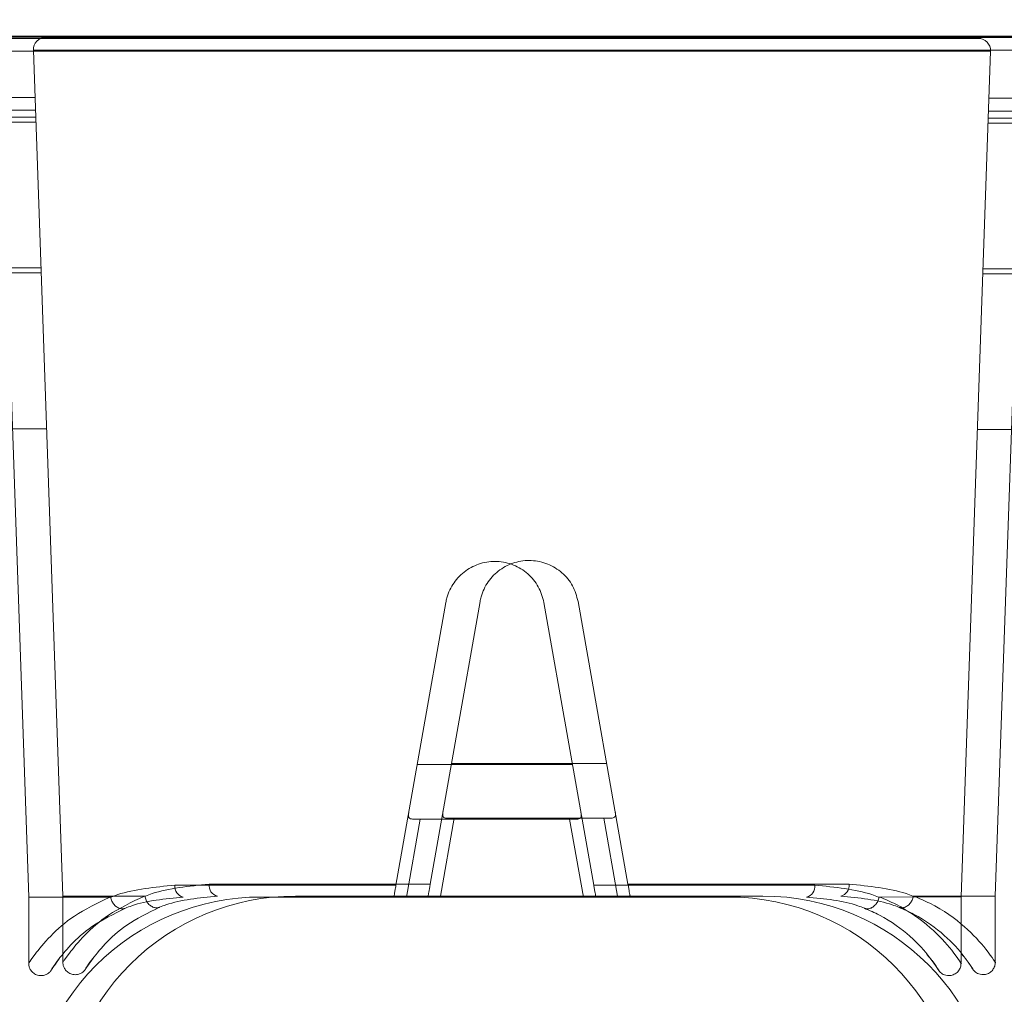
# Model space of a CAD drawing. Header units: feet. Extents: x 0 to 152726, y 0 to 59505.
# Tile 17 of 85: x 152346.045 to 152346.177, y 59280.938 to 59281.069. Entities that reach past the tile are written whole.
import ezdxf
from ezdxf import colors
from ezdxf.entities.mleader import LeaderData, LeaderLine
from ezdxf.math import Vec2, Vec3

# ---------------------------------------------------------------- set-up
doc = ezdxf.new("R2010")
doc.units = ezdxf.units.FT
doc.header["$LTSCALE"] = 0.1
doc.header["$MEASUREMENT"] = 0
for name, color, linetype, lineweight in [('BR_P_Slab_Object', 2, 'Continuous', 30), ('new FSB deck grid - PV_P_Curb', 1, 'Continuous', 13), ('PV_P_EOP_Br', 252, 'Continuous', 30), ('SC_Scratch7', 252, 'Continuous', 0)]:
    doc.layers.add(name, color=color, linetype=linetype, lineweight=lineweight)
doc.layers.add('L-ANNO-NOTE', color=30, linetype='Continuous')
doc.styles.add('Arial', font='arial.ttf')
pattern_1 = [(135.001858, (9.823306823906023, -14.04070474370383), (0.2651559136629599, 0.2651731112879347), []), (135.001858, (9.646530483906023, -14.04071047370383), (0.2651559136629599, 0.2651731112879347), [])]

# ---------------------------------------------------------------- blocks, each defined once
blk = doc.blocks.new('HIGH ST SCREENWALL_2 PANEL PLAN_8')
at = {"layer": 'SC_Scratch7', "lineweight": 0, "extrusion": (0, 0, -1)}
h = blk.add_hatch(dxfattribs=at)
h.set_pattern_fill('ANSI32', color=256, scale=0.01, style=0, pattern_type=2)
h.set_pattern_definition(pattern_1)
h.paths.add_polyline_path([(2.398455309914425, 0.08396245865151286), (2.398458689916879, -0.02020399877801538, -0.4142135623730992), (2.36720976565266, -0.0514549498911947), (2.304709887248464, -0.051456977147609, -0.414213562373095), (2.273458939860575, -0.02020805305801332), (2.273455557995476, 0.08395840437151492, -0.414213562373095), (2.304704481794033, 0.1152093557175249), (2.367204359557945, 0.1152113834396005, -0.414213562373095)])
h.paths.add_polyline_path([(2.289083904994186, -0.02020754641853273, 0.414213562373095), (2.304709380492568, -0.0358320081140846), (2.367209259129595, -0.03582998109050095, 0.414213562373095), (2.382833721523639, -0.02020450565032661), (2.382830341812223, 0.0839619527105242, 0.4142135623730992), (2.367204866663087, 0.09958641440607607), (2.30470498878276, 0.09958438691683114, 0.414213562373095), (2.289080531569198, 0.08395891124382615)])
h = blk.add_hatch(dxfattribs=at)
h.set_pattern_fill('ANSI32', color=256, scale=0.01, style=0, pattern_type=2)
h.set_pattern_definition(pattern_1)
h.paths.add_polyline_path([(2.398455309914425, 0.08396245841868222), (2.398458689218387, -0.02020399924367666, -0.4142135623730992), (2.367209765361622, -0.05145495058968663), (2.304709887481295, -0.05145697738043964, -0.414213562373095), (2.273458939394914, -0.02020805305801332), (2.273455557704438, 0.08395840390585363, -0.414213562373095), (2.304704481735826, 0.1152093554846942), (2.367204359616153, 0.1152113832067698, -0.414213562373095)])
h.paths.add_polyline_path([(2.289083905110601, -0.02020754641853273, 0.414213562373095), (2.304709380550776, -0.03583200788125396), (2.367209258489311, -0.03582998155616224, 0.414213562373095), (2.382833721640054, -0.02020450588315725), (2.382830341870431, 0.08396195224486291, 0.4142135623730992), (2.367204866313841, 0.09958641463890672), (2.304704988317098, 0.0995843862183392, 0.414213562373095), (2.289080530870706, 0.08395891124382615)])
at = {"layer": 'SC_Scratch7', "lineweight": 0}
for p, q in [((-2.398295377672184, -0.0426916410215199), (-2.398295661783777, -0.05145394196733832)), ((-2.398295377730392, -0.04269164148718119), (-2.398295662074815, -0.05145394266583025)), ((-2.27757892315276, -0.04303803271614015), (-2.278181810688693, -0.04375858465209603)), ((-2.277578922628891, -0.04303803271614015), (-2.278181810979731, -0.04375858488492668)), ((-2.273623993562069, -0.05145798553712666), (-2.273623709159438, -0.04269568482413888)), ((-2.273623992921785, -0.0514579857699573), (-2.273623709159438, -0.04269568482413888)), ((-2.398295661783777, -0.05145394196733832), (-2.402249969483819, -0.1645853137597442)), ((-2.398295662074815, -0.05145394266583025), (-2.402249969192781, -0.1645853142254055)), ((-2.387408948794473, -0.05145429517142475), (-2.398295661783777, -0.05145394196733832)), ((-2.38740894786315, -0.05145429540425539), (-2.398295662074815, -0.05145394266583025)), ((-2.36720976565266, -0.0514549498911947), (-2.304709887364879, -0.05145697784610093)), ((-2.367209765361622, -0.05145495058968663), (-2.304709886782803, -0.05145697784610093)), ((-2.34779776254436, -0.05145557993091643), (-2.345961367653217, -0.0618722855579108)), ((-2.347797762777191, -0.05145558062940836), (-2.345961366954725, -0.0618722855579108)), ((-2.325958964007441, -0.06187293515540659), (-2.324121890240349, -0.05145634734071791)), ((-2.325958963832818, -0.06187293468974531), (-2.324121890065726, -0.05145634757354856)), ((-2.273623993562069, -0.05145798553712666), (-2.284510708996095, -0.05145763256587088)), ((-2.273623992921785, -0.0514579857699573), (-2.284510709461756, -0.05145763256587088)), ((-2.269677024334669, -0.1645896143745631), (-2.273623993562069, -0.05145798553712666)), ((-2.269677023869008, -0.1645896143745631), (-2.273623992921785, -0.0514579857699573)), ((-2.349184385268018, -0.05303870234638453), (-2.378750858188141, -0.05303774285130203)), ((-2.349184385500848, -0.05303870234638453), (-2.378750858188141, -0.05303774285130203)), ((-2.342522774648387, -0.09082575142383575), (-2.349184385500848, -0.05303870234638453)), ((-2.342522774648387, -0.09082575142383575), (-2.349184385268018, -0.05303870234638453)), ((-2.322735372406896, -0.05303955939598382), (-2.329399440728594, -0.090826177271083)), ((-2.322735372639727, -0.05303955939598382), (-2.329399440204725, -0.09082617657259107)), ((-2.293168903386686, -0.05304051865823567), (-2.322735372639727, -0.05303955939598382)), ((-2.293168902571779, -0.05304051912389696), (-2.322735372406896, -0.05303955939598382)), ((-2.345961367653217, -0.0618722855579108), (-2.346900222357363, -0.06187225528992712)), ((-2.345961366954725, -0.0618722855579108), (-2.346900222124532, -0.06187225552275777)), ((-2.345961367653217, -0.0618722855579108), (-2.325958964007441, -0.06187293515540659)), ((-2.345961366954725, -0.0618722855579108), (-2.325958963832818, -0.06187293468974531)), ((-2.325020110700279, -0.06187296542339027), (-2.325958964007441, -0.06187293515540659)), ((-2.325020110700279, -0.06187296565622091), (-2.325958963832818, -0.06187293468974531)), ((-2.346337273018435, -0.06918853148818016), (-2.325583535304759, -0.06918920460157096)), ((-2.346337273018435, -0.06918853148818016), (-2.325583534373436, -0.06918920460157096)), ((-2.565128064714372, -0.1139484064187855), (-2.400480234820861, -0.1139537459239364)), ((-2.565128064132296, -0.1139484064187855), (-2.400480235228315, -0.1139537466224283)), ((-2.401232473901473, -0.1354750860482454), (-4.158875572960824, -0.1354180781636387)), ((-2.401208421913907, -0.1347870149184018), (-4.158875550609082, -0.1347300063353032)), ((-2.401912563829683, -0.1549322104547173), (-4.158876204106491, -0.1548752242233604)), ((-4.174501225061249, -0.1564764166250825), (-2.40196854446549, -0.1565339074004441)), ((-2.401936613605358, -0.1556202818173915), (-4.158876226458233, -0.1555632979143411)), ((-4.173232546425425, -0.1582087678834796), (-2.402029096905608, -0.1582662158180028)), ((-2.402249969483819, -0.1645853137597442), (-2.269677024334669, -0.1645896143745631)), ((-2.402249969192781, -0.1645853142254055), (-2.269677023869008, -0.1645896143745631)), ((-4.330751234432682, -0.1663910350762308), (-0.3411758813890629, -0.1665204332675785)), ((-2.27131649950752, -0.1662872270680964), (-2.400610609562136, -0.1662830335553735)), ((-2.271316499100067, -0.166287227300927), (-2.400610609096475, -0.1662830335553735)), ((-2.351588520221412, -0.1662846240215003), (-2.351588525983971, -0.1664552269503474)), ((-2.320338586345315, -0.1664562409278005), (-2.32033858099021, -0.1662856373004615))]:
    blk.add_line(p, q, dxfattribs=at)
for centre, radius, start, end in [((-2.367208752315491, -0.02020501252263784), 0.03124993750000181, 179.9981416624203, 269.9981416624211), ((-2.367208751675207, -0.02020501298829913), 0.03124993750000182, 179.9981416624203, 269.9981416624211), ((-2.304708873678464, -0.02020703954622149), 0.03124993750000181, 269.9981416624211, 359.9981416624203), ((-2.304708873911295, -0.02020703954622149), 0.03124993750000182, 269.9981416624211, 359.9981416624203), ((-2.377324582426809, -0.05285988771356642), 0.00143732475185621, 102.1220950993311, 187.1080046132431), ((-2.377324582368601, -0.05285988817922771), 0.00143732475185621, 102.1220950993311, 187.1080046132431), ((-2.294595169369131, -0.05286257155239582), 0.001437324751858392, 352.8882787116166, 77.8741882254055), ((-2.29459516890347, -0.05286257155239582), 0.001437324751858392, 352.8882787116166, 77.8741882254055), ((-2.400610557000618, -0.1646426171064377), 0.00164041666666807, 177.9981416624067, 269.9981416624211), ((-2.400610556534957, -0.164642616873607), 0.00164041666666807, 177.9981416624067, 269.9981416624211)]:
    blk.add_arc(centre, radius, start, end, dxfattribs=at)
for points, knots in [([(-2.394208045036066, -0.04320320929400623), (-2.394428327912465, -0.04291477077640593), (-2.395015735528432, -0.04214561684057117), (-2.395188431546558, -0.04182389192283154), (-2.395261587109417, -0.04171334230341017), (-2.395276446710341, -0.04168661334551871), (-2.395331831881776, -0.04160793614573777), (-2.3953965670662, -0.04152291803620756), (-2.395539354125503, -0.04136517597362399), (-2.395798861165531, -0.04116135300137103), (-2.396230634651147, -0.04096183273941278), (-2.396800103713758, -0.040906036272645), (-2.397392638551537, -0.04107322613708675), (-2.397856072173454, -0.04141590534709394), (-2.398148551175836, -0.04184478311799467), (-2.398275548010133, -0.04225923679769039), (-2.398308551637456, -0.04254181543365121), (-2.398289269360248, -0.04267898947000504), (-2.39828652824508, -0.04269849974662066)], [0, 0, 0, 0, 0.239494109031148, 0.6386401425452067, 0.6903878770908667, 0.7194794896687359, 0.7258785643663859, 0.7320686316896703, 0.746010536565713, 0.7666494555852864, 0.7961242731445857, 0.8367373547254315, 0.8745890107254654, 0.9127435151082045, 0.9459102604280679, 0.9731441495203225, 0.9961802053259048, 1, 1, 1, 1]), ([(-2.394208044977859, -0.04320320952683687), (-2.394428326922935, -0.04291477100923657), (-2.395015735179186, -0.04214561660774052), (-2.395188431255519, -0.04182389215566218), (-2.395261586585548, -0.04171334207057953), (-2.395276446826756, -0.04168661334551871), (-2.395331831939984, -0.04160793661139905), (-2.395396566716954, -0.04152291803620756), (-2.395539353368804, -0.04136517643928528), (-2.39579886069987, -0.04116135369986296), (-2.396230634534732, -0.04096183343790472), (-2.396800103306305, -0.04090603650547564), (-2.397392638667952, -0.04107322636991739), (-2.397856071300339, -0.04141590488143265), (-2.398148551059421, -0.04184478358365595), (-2.398275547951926, -0.04225923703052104), (-2.398308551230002, -0.04254181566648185), (-2.398289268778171, -0.04267898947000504), (-2.398286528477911, -0.04269849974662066)], [0, 0, 0, 0, 0.239494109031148, 0.6386401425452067, 0.6903878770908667, 0.7194794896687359, 0.7258785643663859, 0.7320686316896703, 0.746010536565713, 0.7666494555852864, 0.7961242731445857, 0.8367373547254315, 0.8745890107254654, 0.9127435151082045, 0.9459102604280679, 0.9731441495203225, 0.9961802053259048, 1, 1, 1, 1]), ([(-2.394217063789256, -0.04321088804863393), (-2.394688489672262, -0.04252312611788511), (-2.395657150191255, -0.04110993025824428), (-2.394815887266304, -0.04248632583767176), (-2.392801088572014, -0.04501168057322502), (-2.389901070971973, -0.04772418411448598), (-2.386924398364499, -0.04919438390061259), (-2.385373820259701, -0.04996022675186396)], [0, 0, 0, 0, 0.2164665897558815, 0.4447885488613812, 0.6224134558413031, 0.8033112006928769, 1, 1, 1, 1]), ([(-2.394217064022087, -0.04321088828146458), (-2.394688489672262, -0.04252312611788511), (-2.395657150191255, -0.04110993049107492), (-2.394815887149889, -0.0424863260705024), (-2.392801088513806, -0.04501168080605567), (-2.389901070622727, -0.04772418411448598), (-2.386924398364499, -0.04919438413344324), (-2.385373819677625, -0.04996022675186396)], [0, 0, 0, 0, 0.2164665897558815, 0.4447885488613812, 0.6224134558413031, 0.8033112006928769, 1, 1, 1, 1]), ([(-2.286545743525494, -0.0499634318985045), (-2.285863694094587, -0.04966314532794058), (-2.283434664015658, -0.0485937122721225), (-2.280162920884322, -0.04612903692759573), (-2.277573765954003, -0.04322392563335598), (-2.27638899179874, -0.04131660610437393), (-2.276709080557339, -0.04179212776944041), (-2.27673770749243, -0.04183465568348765)], [0, 0, 0, 0, 0.107842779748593, 0.3840685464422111, 0.666884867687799, 0.9702082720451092, 1, 1, 1, 1]), ([(-2.286545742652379, -0.04996343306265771), (-2.285863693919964, -0.04966314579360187), (-2.283434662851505, -0.04859371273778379), (-2.280162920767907, -0.04612903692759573), (-2.277573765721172, -0.04322392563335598), (-2.27638899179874, -0.04131660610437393), (-2.276709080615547, -0.0417921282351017), (-2.276737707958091, -0.0418346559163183)], [0, 0, 0, 0, 0.107842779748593, 0.3840685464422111, 0.666884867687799, 0.9702082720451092, 1, 1, 1, 1]), ([(-2.273639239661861, -0.04269373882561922), (-2.27363388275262, -0.0425806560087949), (-2.273619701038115, -0.04228111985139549), (-2.273786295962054, -0.04180381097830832), (-2.274140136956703, -0.04133886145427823), (-2.274638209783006, -0.04102986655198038), (-2.275164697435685, -0.04091969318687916), (-2.275623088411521, -0.04096429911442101), (-2.275980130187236, -0.04109305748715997), (-2.276246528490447, -0.04125877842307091), (-2.276427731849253, -0.0414195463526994), (-2.276536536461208, -0.04154495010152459), (-2.276586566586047, -0.04161115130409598), (-2.276612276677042, -0.041647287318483), (-2.276634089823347, -0.0416794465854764), (-2.276659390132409, -0.04171859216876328), (-2.27668810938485, -0.04176583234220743), (-2.276834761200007, -0.041988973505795), (-2.277141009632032, -0.04252321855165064), (-2.277663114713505, -0.04315554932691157), (-2.277749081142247, -0.04325966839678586)], [0, 0, 0, 0, 0.02130453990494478, 0.05643219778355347, 0.09264564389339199, 0.1300030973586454, 0.1645207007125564, 0.1924100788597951, 0.215961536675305, 0.2356471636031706, 0.2513168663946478, 0.2619547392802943, 0.2675243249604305, 0.2724181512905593, 0.279576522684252, 0.2941373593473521, 0.3400668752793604, 0.5236046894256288, 0.9215570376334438, 1, 1, 1, 1]), ([(-2.273639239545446, -0.04269373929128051), (-2.273633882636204, -0.0425806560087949), (-2.273619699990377, -0.04228112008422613), (-2.273786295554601, -0.04180381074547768), (-2.274140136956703, -0.04133886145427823), (-2.274638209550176, -0.04102986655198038), (-2.2751646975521, -0.04091969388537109), (-2.27562308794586, -0.04096429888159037), (-2.27598012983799, -0.04109305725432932), (-2.276246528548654, -0.04125877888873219), (-2.276427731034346, -0.04141954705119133), (-2.276536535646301, -0.04154495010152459), (-2.276586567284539, -0.04161115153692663), (-2.276612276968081, -0.04164728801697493), (-2.276634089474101, -0.04167944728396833), (-2.276659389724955, -0.04171859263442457), (-2.276688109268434, -0.04176583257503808), (-2.276834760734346, -0.04198897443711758), (-2.277141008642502, -0.04252321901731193), (-2.277663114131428, -0.04315554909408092), (-2.277749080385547, -0.0432596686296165)], [0, 0, 0, 0, 0.02130453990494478, 0.05643219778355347, 0.09264564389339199, 0.1300030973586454, 0.1645207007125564, 0.1924100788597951, 0.215961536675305, 0.2356471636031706, 0.2513168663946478, 0.2619547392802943, 0.2675243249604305, 0.2724181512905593, 0.279576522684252, 0.2941373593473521, 0.3400668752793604, 0.5236046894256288, 0.9215570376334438, 1, 1, 1, 1]), ([(-2.387408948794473, -0.05145429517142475), (-2.389100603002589, -0.05063464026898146), (-2.392324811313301, -0.04907241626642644), (-2.39551236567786, -0.04621229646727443), (-2.397821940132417, -0.04336928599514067), (-2.398079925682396, -0.04292666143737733), (-2.398217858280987, -0.04269001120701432)], [0, 0, 0, 0, 0.2571529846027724, 0.4901211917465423, 0.7273915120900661, 1, 1, 1, 1]), ([(-2.38740894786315, -0.05145429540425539), (-2.389100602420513, -0.05063464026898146), (-2.392324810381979, -0.04907241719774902), (-2.395512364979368, -0.04621229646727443), (-2.397821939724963, -0.04336928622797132), (-2.398079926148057, -0.04292666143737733), (-2.398217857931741, -0.04269001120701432)], [0, 0, 0, 0, 0.2571529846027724, 0.4901211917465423, 0.7273915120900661, 1, 1, 1, 1]), ([(-2.27370121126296, -0.04269402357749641), (-2.273675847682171, -0.04265736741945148), (-2.273332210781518, -0.042160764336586), (-2.274645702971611, -0.04421624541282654), (-2.277495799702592, -0.04733285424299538), (-2.281092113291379, -0.0499834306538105), (-2.283780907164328, -0.05114292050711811), (-2.284510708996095, -0.05145763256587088)], [0, 0, 0, 0, 0.02419217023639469, 0.3277420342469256, 0.6067835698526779, 0.8932725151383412, 1, 1, 1, 1]), ([(-2.273701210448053, -0.04269402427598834), (-2.273675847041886, -0.04265736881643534), (-2.27333221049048, -0.04216076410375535), (-2.274645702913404, -0.04421624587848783), (-2.277495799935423, -0.04733285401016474), (-2.281092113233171, -0.04998343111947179), (-2.283780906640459, -0.05114292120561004), (-2.284510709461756, -0.05145763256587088)], [0, 0, 0, 0, 0.02419217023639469, 0.3277420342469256, 0.6067835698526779, 0.8932725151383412, 1, 1, 1, 1]), ([(-2.387331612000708, -0.05142703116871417), (-2.387288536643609, -0.05124782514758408), (-2.387202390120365, -0.05088940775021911), (-2.386895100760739, -0.05042036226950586), (-2.386495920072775, -0.05007078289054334), (-2.386036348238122, -0.04988009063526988), (-2.385697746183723, -0.04987401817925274), (-2.385482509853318, -0.04992104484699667), (-2.385415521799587, -0.04994519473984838), (-2.385373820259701, -0.04996022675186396)], [0, 0, 0, 0, 0.1824633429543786, 0.3649266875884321, 0.5473901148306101, 0.729854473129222, 0.9123202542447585, 0.9454189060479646, 1, 1, 1, 1]), ([(-2.387331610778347, -0.05142703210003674), (-2.38728853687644, -0.05124782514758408), (-2.387202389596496, -0.05088940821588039), (-2.386895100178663, -0.05042036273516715), (-2.38649591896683, -0.05007078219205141), (-2.386036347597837, -0.04988009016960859), (-2.385697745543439, -0.04987401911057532), (-2.385482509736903, -0.04992104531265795), (-2.385415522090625, -0.04994519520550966), (-2.385373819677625, -0.04996022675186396)], [0, 0, 0, 0, 0.1824633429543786, 0.3649266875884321, 0.5473901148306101, 0.729854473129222, 0.9123202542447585, 0.9454189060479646, 1, 1, 1, 1]), ([(-2.385373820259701, -0.04996022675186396), (-2.385089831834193, -0.05007124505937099), (-2.382879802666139, -0.05093522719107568), (-2.380072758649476, -0.0512127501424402), (-2.377626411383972, -0.05145461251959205)], [0, 0, 0, 0, 0.1284970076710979, 1, 1, 1, 1]), ([(-2.385373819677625, -0.04996022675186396), (-2.385089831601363, -0.05007124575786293), (-2.382879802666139, -0.05093522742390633), (-2.380072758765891, -0.0512127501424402), (-2.377626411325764, -0.05145461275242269)], [0, 0, 0, 0, 0.1284970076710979, 1, 1, 1, 1]), ([(-2.294293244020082, -0.05145731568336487), (-2.2918468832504, -0.05121561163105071), (-2.289039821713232, -0.05093827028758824), (-2.286829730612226, -0.05007443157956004), (-2.286545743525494, -0.0499634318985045)], [0, 0, 0, 0, 0.8715029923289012, 1, 1, 1, 1]), ([(-2.294293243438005, -0.05145731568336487), (-2.291846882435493, -0.05121561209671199), (-2.289039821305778, -0.05093827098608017), (-2.286829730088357, -0.05007443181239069), (-2.286545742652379, -0.04996343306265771)], [0, 0, 0, 0, 0.8715029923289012, 1, 1, 1, 1]), ([(-2.284588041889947, -0.05143036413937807), (-2.284631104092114, -0.0512511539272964), (-2.284717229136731, -0.05089273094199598), (-2.285024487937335, -0.05042366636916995), (-2.285423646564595, -0.05007406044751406), (-2.285883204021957, -0.04988333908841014), (-2.286221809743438, -0.04987724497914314), (-2.286437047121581, -0.0499242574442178), (-2.286504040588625, -0.04994840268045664), (-2.286545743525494, -0.0499634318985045)], [0, 0, 0, 0, 0.1824633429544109, 0.3649266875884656, 0.5473901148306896, 0.7298544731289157, 0.9123202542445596, 0.9454189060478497, 1, 1, 1, 1]), ([(-2.284588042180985, -0.05143036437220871), (-2.284631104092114, -0.0512511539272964), (-2.284717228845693, -0.05089273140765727), (-2.285024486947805, -0.05042366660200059), (-2.285423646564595, -0.05007406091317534), (-2.285883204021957, -0.04988333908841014), (-2.286221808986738, -0.04987724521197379), (-2.286437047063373, -0.04992425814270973), (-2.28650404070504, -0.04994840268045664), (-2.286545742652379, -0.04996343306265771)], [0, 0, 0, 0, 0.1824633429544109, 0.3649266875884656, 0.5473901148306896, 0.7298544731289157, 0.9123202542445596, 0.9454189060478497, 1, 1, 1, 1]), ([(-2.387331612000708, -0.05142703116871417), (-2.387331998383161, -0.05142865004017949), (-2.38733286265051, -0.05143231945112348), (-2.387336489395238, -0.05143786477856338), (-2.387347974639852, -0.05144726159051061), (-2.387373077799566, -0.05145315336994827), (-2.387395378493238, -0.05145386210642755), (-2.387408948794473, -0.05145429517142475)], [0, 0, 0, 0, 0.03580645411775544, 0.08120784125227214, 0.1683558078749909, 0.4940119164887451, 1, 1, 1, 1]), ([(-2.387331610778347, -0.05142703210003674), (-2.387331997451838, -0.05142865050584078), (-2.387332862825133, -0.05143231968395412), (-2.387336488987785, -0.05143786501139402), (-2.387347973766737, -0.05144726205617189), (-2.387373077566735, -0.05145315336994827), (-2.387395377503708, -0.05145386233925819), (-2.38740894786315, -0.05145429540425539)], [0, 0, 0, 0, 0.03580645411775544, 0.08120784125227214, 0.1683558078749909, 0.4940119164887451, 1, 1, 1, 1]), ([(-2.378750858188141, -0.05303774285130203), (-2.381449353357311, -0.05277705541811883), (-2.384511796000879, -0.05248121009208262), (-2.386997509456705, -0.05155679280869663), (-2.387308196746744, -0.05143612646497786), (-2.387331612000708, -0.05142703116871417)], [0, 0, 0, 0, 0.8727047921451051, 0.9904055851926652, 1, 1, 1, 1]), ([(-2.378750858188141, -0.05303774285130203), (-2.381449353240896, -0.05277705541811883), (-2.384511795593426, -0.05248120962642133), (-2.386997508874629, -0.05155679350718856), (-2.387308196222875, -0.05143612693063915), (-2.387331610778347, -0.05142703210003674)], [0, 0, 0, 0, 0.8727047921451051, 0.9904055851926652, 1, 1, 1, 1]), ([(-2.349463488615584, -0.0514555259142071), (-2.34946007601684, -0.05147488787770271), (-2.349453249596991, -0.05151359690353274), (-2.349400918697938, -0.05181045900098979), (-2.349323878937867, -0.05224745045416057), (-2.349245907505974, -0.05268970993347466), (-2.349198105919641, -0.05296088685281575), (-2.349184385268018, -0.05303870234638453)], [0, 0, 0, 0, 0.2253311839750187, 0.4504917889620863, 0.6794496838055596, 0.9080175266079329, 1, 1, 1, 1]), ([(-2.349463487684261, -0.05145552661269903), (-2.34946007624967, -0.05147488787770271), (-2.349453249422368, -0.05151359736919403), (-2.349400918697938, -0.05181045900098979), (-2.349323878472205, -0.05224745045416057), (-2.349245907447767, -0.0526897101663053), (-2.349198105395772, -0.05296088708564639), (-2.349184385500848, -0.05303870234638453)], [0, 0, 0, 0, 0.2253311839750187, 0.4504917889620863, 0.6794496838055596, 0.9080175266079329, 1, 1, 1, 1]), ([(-2.322735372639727, -0.05303955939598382), (-2.32270237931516, -0.05285248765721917), (-2.322636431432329, -0.05247853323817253), (-2.322551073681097, -0.05199454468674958), (-2.322487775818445, -0.05163561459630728), (-2.322459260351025, -0.05147393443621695), (-2.322456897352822, -0.05146053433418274), (-2.322456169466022, -0.05145640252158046)], [0, 0, 0, 0, 0.221104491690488, 0.441988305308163, 0.6682230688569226, 0.8976805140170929, 1, 1, 1, 1]), ([(-2.322735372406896, -0.05303955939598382), (-2.322702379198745, -0.05285248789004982), (-2.322636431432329, -0.05247853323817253), (-2.322551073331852, -0.05199454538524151), (-2.322487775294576, -0.05163561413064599), (-2.322459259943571, -0.05147393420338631), (-2.322456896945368, -0.05146053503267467), (-2.322456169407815, -0.05145640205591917)], [0, 0, 0, 0, 0.221104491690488, 0.441988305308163, 0.6682230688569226, 0.8976805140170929, 1, 1, 1, 1]), ([(-2.284588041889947, -0.05143036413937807), (-2.284611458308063, -0.05143945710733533), (-2.284922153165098, -0.0515601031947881), (-2.287407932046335, -0.05248435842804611), (-2.29047038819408, -0.05278000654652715), (-2.293168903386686, -0.05304051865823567)], [0, 0, 0, 0, 0.009594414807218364, 0.1272952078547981, 1, 1, 1, 1]), ([(-2.284588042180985, -0.05143036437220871), (-2.284611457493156, -0.05143945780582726), (-2.284922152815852, -0.05156010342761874), (-2.287407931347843, -0.05248435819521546), (-2.290470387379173, -0.05278000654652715), (-2.293168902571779, -0.05304051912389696)], [0, 0, 0, 0, 0.009594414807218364, 0.1272952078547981, 1, 1, 1, 1]), ([(-2.284510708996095, -0.05145763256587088), (-2.28451936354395, -0.05145747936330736), (-2.284533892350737, -0.05145722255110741), (-2.284552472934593, -0.05145475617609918), (-2.28456513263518, -0.05145156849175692), (-2.284574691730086, -0.05144756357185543), (-2.284581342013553, -0.051443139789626), (-2.284585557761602, -0.05143769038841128), (-2.284587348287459, -0.05143383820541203), (-2.284587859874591, -0.05143127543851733), (-2.284588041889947, -0.05143036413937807)], [0, 0, 0, 0, 0.3215596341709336, 0.5397412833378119, 0.6888517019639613, 0.7919125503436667, 0.9005355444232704, 0.9440219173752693, 0.9801240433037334, 1, 1, 1, 1]), ([(-2.284510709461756, -0.05145763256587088), (-2.284519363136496, -0.05145747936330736), (-2.284533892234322, -0.05145722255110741), (-2.284552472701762, -0.05145475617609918), (-2.284565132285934, -0.05145156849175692), (-2.284574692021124, -0.05144756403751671), (-2.284581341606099, -0.05144314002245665), (-2.284585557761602, -0.05143769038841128), (-2.284587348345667, -0.05143383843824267), (-2.284587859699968, -0.05143127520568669), (-2.284588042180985, -0.05143036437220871)], [0, 0, 0, 0, 0.3215596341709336, 0.5397412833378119, 0.6888517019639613, 0.7919125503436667, 0.9005355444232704, 0.9440219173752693, 0.9801240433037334, 1, 1, 1, 1]), ([(-2.347473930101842, -0.06274099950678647), (-2.347494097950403, -0.06260744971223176), (-2.347534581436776, -0.06233936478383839), (-2.347472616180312, -0.0620561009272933), (-2.347276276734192, -0.06190916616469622), (-2.347062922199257, -0.06187455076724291), (-2.346931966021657, -0.06187270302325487), (-2.346900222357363, -0.06187225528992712)], [0, 0, 0, 0, 0.2596090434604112, 0.5211299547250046, 0.7440978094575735, 0.9379679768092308, 1, 1, 1, 1]), ([(-2.347473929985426, -0.06274099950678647), (-2.34749409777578, -0.0626074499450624), (-2.347534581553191, -0.06233936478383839), (-2.347472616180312, -0.0620561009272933), (-2.347276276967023, -0.06190916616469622), (-2.347062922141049, -0.06187455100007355), (-2.346931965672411, -0.0618727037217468), (-2.346900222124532, -0.06187225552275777)], [0, 0, 0, 0, 0.2596090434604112, 0.5211299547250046, 0.7440978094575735, 0.9379679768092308, 1, 1, 1, 1]), ([(-2.325020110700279, -0.06187296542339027), (-2.324916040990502, -0.06187774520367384), (-2.324707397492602, -0.06188733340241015), (-2.324504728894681, -0.06199865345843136), (-2.324408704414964, -0.06219540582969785), (-2.324399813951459, -0.06244641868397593), (-2.324431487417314, -0.06264698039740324), (-2.324446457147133, -0.06274174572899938)], [0, 0, 0, 0, 0.2090964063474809, 0.41922301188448, 0.614313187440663, 0.8177607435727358, 1, 1, 1, 1]), ([(-2.325020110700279, -0.06187296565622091), (-2.32491604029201, -0.06187774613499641), (-2.324707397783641, -0.06188733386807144), (-2.324504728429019, -0.06199865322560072), (-2.324408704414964, -0.06219540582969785), (-2.324399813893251, -0.06244641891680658), (-2.32443148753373, -0.06264698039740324), (-2.324446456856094, -0.06274174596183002)], [0, 0, 0, 0, 0.2090964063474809, 0.41922301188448, 0.614313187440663, 0.8177607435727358, 1, 1, 1, 1]), ([(-2.329399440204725, -0.09082617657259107), (-2.329602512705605, -0.09155204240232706), (-2.330008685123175, -0.09300387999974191), (-2.331487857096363, -0.09476876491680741), (-2.333420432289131, -0.09596841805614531), (-2.335651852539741, -0.09645164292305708), (-2.337902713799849, -0.0961736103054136), (-2.339934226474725, -0.09517403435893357), (-2.341521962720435, -0.09355958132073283), (-2.342281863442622, -0.09198506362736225), (-2.342478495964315, -0.09103881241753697), (-2.342522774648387, -0.09082575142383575)], [0, 0, 0, 0, 0.1209405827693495, 0.2418986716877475, 0.3631789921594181, 0.4839141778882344, 0.6036428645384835, 0.7231756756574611, 0.843561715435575, 0.9647756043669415, 1, 1, 1, 1]), ([(-2.329399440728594, -0.090826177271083), (-2.329602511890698, -0.09155204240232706), (-2.330008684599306, -0.0930038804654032), (-2.331487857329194, -0.09476876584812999), (-2.333420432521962, -0.09596841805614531), (-2.335651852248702, -0.09645164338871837), (-2.337902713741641, -0.09617361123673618), (-2.339934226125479, -0.09517403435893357), (-2.341521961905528, -0.09355958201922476), (-2.342281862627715, -0.09198506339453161), (-2.342478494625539, -0.09103881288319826), (-2.342522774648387, -0.09082575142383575)], [0, 0, 0, 0, 0.1209405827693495, 0.2418986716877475, 0.3631789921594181, 0.4839141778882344, 0.6036428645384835, 0.7231756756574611, 0.843561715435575, 0.9647756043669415, 1, 1, 1, 1])]:
    blk.add_open_spline(points, degree=3, knots=knots, dxfattribs=at)
blk = doc.blocks.new('HIGH ST SCREENWALL_2 PANEL PLAN_9')
at = {"layer": 'SC_Scratch7', "lineweight": 0, "extrusion": (0, 0, -1)}
h = blk.add_hatch(dxfattribs=at)
h.set_pattern_fill('ANSI32', color=256, scale=0.01, style=0, pattern_type=2)
h.set_pattern_definition([(135.001858, (13.82849324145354, -14.04060905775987), (0.2651559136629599, 0.2651731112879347), []), (135.001858, (13.65171690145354, -14.04061478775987), (0.2651559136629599, 0.2651731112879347), [])])
h.paths.add_polyline_path([(6.403655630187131, 0.0840923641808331), (6.403659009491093, -0.02007409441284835, -0.4142135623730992), (6.372410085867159, -0.05132504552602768), (6.309910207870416, -0.05132707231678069, -0.414213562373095), (6.27865925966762, -0.0200781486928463), (6.278655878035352, 0.08408830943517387, -0.414213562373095), (6.30990480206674, 0.1153392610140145), (6.372404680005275, 0.1153412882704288, -0.414213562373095)])
h.paths.add_polyline_path([(6.294284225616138, -0.02007764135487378, 0.414213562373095), (6.309909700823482, -0.03570210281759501), (6.372409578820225, -0.03570007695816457, 0.414213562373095), (6.388034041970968, -0.02007460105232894), (6.388030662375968, 0.08409185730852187, 0.4142135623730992), (6.372405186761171, 0.09971631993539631), (6.309905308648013, 0.09971429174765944, 0.414213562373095), (6.29428085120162, 0.08408881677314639)])
at = {"layer": 'SC_Scratch7', "lineweight": 0}
for p, q in [((-6.403495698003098, -0.04256173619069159), (-6.403495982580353, -0.0513240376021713)), ((-6.282779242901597, -0.04290812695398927), (-6.283382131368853, -0.04362868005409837)), ((-6.278824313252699, -0.05132808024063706), (-6.278824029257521, -0.042565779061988)), ((-6.403495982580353, -0.0513240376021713), (-6.407450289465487, -0.1644554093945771)), ((-6.392609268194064, -0.05132439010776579), (-6.403495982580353, -0.0513240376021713)), ((-6.372410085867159, -0.05132504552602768), (-6.309910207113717, -0.05132707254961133)), ((-6.35299808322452, -0.05132567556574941), (-6.351161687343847, -0.06174238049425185)), ((-6.331159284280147, -0.06174302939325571), (-6.329322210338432, -0.05132644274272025)), ((-6.278824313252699, -0.05132808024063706), (-6.289711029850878, -0.05132772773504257)), ((-6.274877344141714, -0.1644597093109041), (-6.278824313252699, -0.05132808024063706)), ((-6.35438470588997, -0.05290879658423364), (-6.383951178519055, -0.05290783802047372)), ((-6.347723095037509, -0.09069584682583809), (-6.35438470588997, -0.05290879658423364)), ((-6.327935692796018, -0.05290965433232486), (-6.334599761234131, -0.09069627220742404)), ((-6.298369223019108, -0.05291061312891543), (-6.327935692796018, -0.05290965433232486)), ((-6.351161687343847, -0.06174238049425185), (-6.352100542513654, -0.06174235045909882)), ((-6.351161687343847, -0.06174238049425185), (-6.331159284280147, -0.06174302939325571)), ((-6.330220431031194, -0.06174306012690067), (-6.331159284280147, -0.06174302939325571)), ((-6.351537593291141, -0.06905862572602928), (-6.330783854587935, -0.06905929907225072)), ((-6.276643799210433, -0.1138280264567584), (-6.111995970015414, -0.1138333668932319)), ((-4.518249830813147, -0.1347183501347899), (-6.27591695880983, -0.1346613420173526)), ((-4.518249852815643, -0.1354064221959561), (-6.275892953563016, -0.1353494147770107)), ((-4.518250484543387, -0.1548635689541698), (-6.27521412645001, -0.1548065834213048)), ((-4.518250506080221, -0.1555516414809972), (-6.275190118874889, -0.1554946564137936)), ((-6.275158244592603, -0.1564082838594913), (-4.50262556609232, -0.1564657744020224)), ((-6.275097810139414, -0.158140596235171), (-4.5038943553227, -0.158198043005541)), ((-6.407450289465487, -0.1644554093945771), (-6.274877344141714, -0.1644597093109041)), ((-8.335951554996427, -0.1662611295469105), (-4.346376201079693, -0.1663905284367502)), ((-6.276516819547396, -0.1661573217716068), (-6.405810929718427, -0.1661531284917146)), ((-6.356788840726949, -0.1661547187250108), (-6.356788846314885, -0.1663253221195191)), ((-6.325538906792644, -0.1663263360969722), (-6.32553890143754, -0.1661557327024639))]:
    blk.add_line(p, q, dxfattribs=at)
for centre, radius, start, end in [((-6.372409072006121, -0.02007510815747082), 0.03124993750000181, 179.9981416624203, 269.9981416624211), ((-6.309909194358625, -0.02007713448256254), 0.03124993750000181, 269.9981416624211, 359.9981416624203), ((-6.382524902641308, -0.05272998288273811), 0.00143732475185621, 102.1220950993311, 187.1080046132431), ((-6.299795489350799, -0.05273266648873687), 0.001437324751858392, 352.8882787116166, 77.8741882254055), ((-6.276516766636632, -0.1645169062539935), 0.00164041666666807, 269.9981416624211, 1.998141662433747)]:
    blk.add_arc(centre, radius, start, end, dxfattribs=at)
for points, knots in [([(-6.399408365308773, -0.04307330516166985), (-6.399628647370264, -0.04278486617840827), (-6.400216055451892, -0.04201571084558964), (-6.400388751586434, -0.04169398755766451), (-6.400461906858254, -0.04158343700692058), (-6.400476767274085, -0.04155670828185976), (-6.400532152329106, -0.04147803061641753), (-6.400596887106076, -0.0413930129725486), (-6.400739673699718, -0.04123527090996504), (-6.400999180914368, -0.04103144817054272), (-6.401430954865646, -0.04083192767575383), (-6.402000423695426, -0.04077613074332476), (-6.402592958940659, -0.04094332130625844), (-6.403056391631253, -0.04128599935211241), (-6.403348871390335, -0.04171487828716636), (-6.40347586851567, -0.04212933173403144), (-6.403508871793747, -0.0424119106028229), (-6.403489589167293, -0.04254908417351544), (-6.403486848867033, -0.04256859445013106)], [0, 0, 0, 0, 0.239494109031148, 0.6386401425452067, 0.6903878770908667, 0.7194794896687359, 0.7258785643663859, 0.7320686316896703, 0.746010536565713, 0.7666494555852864, 0.7961242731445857, 0.8367373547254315, 0.8745890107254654, 0.9127435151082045, 0.9459102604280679, 0.9731441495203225, 0.9961802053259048, 1, 1, 1, 1]), ([(-6.278839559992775, -0.04256383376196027), (-6.278834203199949, -0.04245075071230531), (-6.278820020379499, -0.04215121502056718), (-6.278986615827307, -0.04167390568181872), (-6.279340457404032, -0.04120895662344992), (-6.279838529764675, -0.04089996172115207), (-6.280365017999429, -0.04078978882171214), (-6.280823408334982, -0.04083439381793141), (-6.281180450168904, -0.04096315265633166), (-6.281446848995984, -0.04112887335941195), (-6.281628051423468, -0.04128964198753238), (-6.281736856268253, -0.04141504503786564), (-6.281786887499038, -0.04148124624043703), (-6.281812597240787, -0.04151738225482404), (-6.281834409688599, -0.04154954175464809), (-6.281859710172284, -0.04158868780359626), (-6.281888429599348, -0.04163592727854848), (-6.282035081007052, -0.04185906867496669), (-6.282341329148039, -0.04239331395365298), (-6.282863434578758, -0.04302564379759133), (-6.282949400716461, -0.04312976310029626)], [0, 0, 0, 0, 0.02130453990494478, 0.05643219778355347, 0.09264564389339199, 0.1300030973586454, 0.1645207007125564, 0.1924100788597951, 0.215961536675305, 0.2356471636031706, 0.2513168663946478, 0.2619547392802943, 0.2675243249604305, 0.2724181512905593, 0.279576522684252, 0.2941373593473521, 0.3400668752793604, 0.5236046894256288, 0.9215570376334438, 1, 1, 1, 1]), ([(-6.399417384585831, -0.04308098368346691), (-6.399888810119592, -0.04239322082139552), (-6.400857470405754, -0.04098002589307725), (-6.400016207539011, -0.04235642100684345), (-6.398001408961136, -0.04488177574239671), (-6.395101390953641, -0.04759427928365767), (-6.392124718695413, -0.04906447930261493), (-6.390574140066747, -0.049830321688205)], [0, 0, 0, 0, 0.2164665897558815, 0.4447885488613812, 0.6224134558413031, 0.8033112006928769, 1, 1, 1, 1]), ([(-6.291746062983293, -0.04983352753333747), (-6.291064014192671, -0.04953324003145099), (-6.288634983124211, -0.04846380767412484), (-6.285363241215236, -0.04599913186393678), (-6.282774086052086, -0.04309402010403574), (-6.281589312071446, -0.04118670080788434), (-6.281909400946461, -0.04166222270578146), (-6.28193802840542, -0.0417047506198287)], [0, 0, 0, 0, 0.107842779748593, 0.3840685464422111, 0.666884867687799, 0.9702082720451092, 1, 1, 1, 1]), ([(-6.278901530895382, -0.0425641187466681), (-6.278876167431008, -0.04252746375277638), (-6.278532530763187, -0.04203085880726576), (-6.279846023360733, -0.04408634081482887), (-6.282696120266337, -0.04720294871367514), (-6.28629243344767, -0.04985352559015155), (-6.288981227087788, -0.05101301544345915), (-6.289711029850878, -0.05132772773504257)], [0, 0, 0, 0, 0.02419217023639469, 0.3277420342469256, 0.6067835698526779, 0.8932725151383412, 1, 1, 1, 1]), ([(-6.392609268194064, -0.05132439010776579), (-6.394300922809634, -0.05050473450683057), (-6.397525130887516, -0.04894251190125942), (-6.400712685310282, -0.04608239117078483), (-6.403022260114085, -0.04323938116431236), (-6.403280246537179, -0.04279675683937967), (-6.40341817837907, -0.04256010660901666)], [0, 0, 0, 0, 0.2571529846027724, 0.4901211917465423, 0.7273915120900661, 1, 1, 1, 1]), ([(-6.392531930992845, -0.05129712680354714), (-6.392488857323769, -0.05111791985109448), (-6.39240270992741, -0.05075950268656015), (-6.392095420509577, -0.05029045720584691), (-6.391696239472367, -0.0499408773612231), (-6.391236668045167, -0.04975018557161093), (-6.390898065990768, -0.04974411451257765), (-6.390682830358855, -0.049791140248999), (-6.390615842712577, -0.04981528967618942), (-6.390574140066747, -0.049830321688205)], [0, 0, 0, 0, 0.1824633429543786, 0.3649266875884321, 0.5473901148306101, 0.729854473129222, 0.9123202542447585, 0.9454189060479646, 1, 1, 1, 1]), ([(-6.390574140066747, -0.049830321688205), (-6.390290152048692, -0.04994134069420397), (-6.388080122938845, -0.05080532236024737), (-6.385273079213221, -0.05108284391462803), (-6.382826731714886, -0.05132470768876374)], [0, 0, 0, 0, 0.1284970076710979, 1, 1, 1, 1]), ([(-6.29949356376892, -0.05132741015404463), (-6.297047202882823, -0.05108570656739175), (-6.2942401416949, -0.05080836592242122), (-6.292030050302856, -0.04994452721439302), (-6.291746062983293, -0.04983352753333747)], [0, 0, 0, 0, 0.8715029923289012, 1, 1, 1, 1]), ([(-6.289788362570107, -0.05130045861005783), (-6.289831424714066, -0.05112124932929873), (-6.28991754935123, -0.05076282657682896), (-6.290224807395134, -0.050293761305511), (-6.290623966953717, -0.04994415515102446), (-6.291083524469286, -0.0497534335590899), (-6.29142212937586, -0.04974733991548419), (-6.291637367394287, -0.04979435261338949), (-6.291704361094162, -0.04981849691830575), (-6.291746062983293, -0.04983352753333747)], [0, 0, 0, 0, 0.1824633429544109, 0.3649266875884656, 0.5473901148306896, 0.7298544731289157, 0.9123202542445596, 0.9454189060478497, 1, 1, 1, 1]), ([(-6.392531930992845, -0.05129712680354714), (-6.39253231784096, -0.05129874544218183), (-6.392533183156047, -0.05130241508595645), (-6.392536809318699, -0.05130795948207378), (-6.392548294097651, -0.05131735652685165), (-6.392573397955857, -0.05132324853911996), (-6.392595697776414, -0.05132395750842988), (-6.392609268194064, -0.05132439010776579)], [0, 0, 0, 0, 0.03580645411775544, 0.08120784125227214, 0.1683558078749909, 0.4940119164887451, 1, 1, 1, 1]), ([(-6.383951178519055, -0.05290783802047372), (-6.38664967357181, -0.05264715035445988), (-6.389712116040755, -0.05235130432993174), (-6.392197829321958, -0.05142688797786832), (-6.392508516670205, -0.05130622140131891), (-6.392531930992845, -0.05129712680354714)], [0, 0, 0, 0, 0.8727047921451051, 0.9904055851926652, 1, 1, 1, 1]), ([(-6.354663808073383, -0.05132562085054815), (-6.354660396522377, -0.05134498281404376), (-6.354653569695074, -0.05138369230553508), (-6.354601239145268, -0.05168055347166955), (-6.354524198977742, -0.05211754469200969), (-6.354446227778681, -0.05255980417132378), (-6.354398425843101, -0.05283098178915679), (-6.35438470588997, -0.05290879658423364)], [0, 0, 0, 0, 0.2253311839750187, 0.4504917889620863, 0.6794496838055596, 0.9080175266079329, 1, 1, 1, 1]), ([(-6.327935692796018, -0.05290965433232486), (-6.327902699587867, -0.05272258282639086), (-6.327836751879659, -0.05234862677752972), (-6.327751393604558, -0.05186463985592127), (-6.327688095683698, -0.05150570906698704), (-6.327659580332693, -0.05134402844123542), (-6.327657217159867, -0.05133062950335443), (-6.327656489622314, -0.05132649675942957)], [0, 0, 0, 0, 0.221104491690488, 0.441988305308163, 0.6682230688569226, 0.8976805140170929, 1, 1, 1, 1]), ([(-6.289788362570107, -0.05130045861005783), (-6.28981177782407, -0.05130955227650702), (-6.290122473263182, -0.05143019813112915), (-6.292608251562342, -0.05235445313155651), (-6.295670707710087, -0.05265010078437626), (-6.298369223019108, -0.05291061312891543)], [0, 0, 0, 0, 0.009594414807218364, 0.1272952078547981, 1, 1, 1, 1]), ([(-6.289711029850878, -0.05132772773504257), (-6.289719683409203, -0.0513275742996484), (-6.289734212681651, -0.05132731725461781), (-6.289752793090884, -0.05132485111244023), (-6.289765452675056, -0.05132166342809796), (-6.289775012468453, -0.05131765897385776), (-6.289781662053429, -0.05131323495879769), (-6.289785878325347, -0.05130778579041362), (-6.289787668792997, -0.05130393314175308), (-6.289788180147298, -0.05130137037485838), (-6.289788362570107, -0.05130045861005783)], [0, 0, 0, 0, 0.3215596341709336, 0.5397412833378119, 0.6888517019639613, 0.7919125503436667, 0.9005355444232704, 0.9440219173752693, 0.9801240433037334, 1, 1, 1, 1]), ([(-6.352674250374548, -0.06261109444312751), (-6.352694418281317, -0.06247754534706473), (-6.35273490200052, -0.06220945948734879), (-6.352672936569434, -0.06192619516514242), (-6.352476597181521, -0.06177926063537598), (-6.352263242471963, -0.06174464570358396), (-6.352132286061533, -0.06174279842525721), (-6.352100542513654, -0.06174235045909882)], [0, 0, 0, 0, 0.2596090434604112, 0.5211299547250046, 0.7440978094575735, 0.9379679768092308, 1, 1, 1, 1]), ([(-6.330220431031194, -0.06174306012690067), (-6.330116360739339, -0.06174784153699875), (-6.329907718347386, -0.06175742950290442), (-6.329705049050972, -0.06186874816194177), (-6.329609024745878, -0.06206550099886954), (-6.329600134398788, -0.06231651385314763), (-6.329631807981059, -0.062517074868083), (-6.329646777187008, -0.062611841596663)], [0, 0, 0, 0, 0.2090964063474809, 0.41922301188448, 0.614313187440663, 0.8177607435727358, 1, 1, 1, 1]), ([(-6.334599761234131, -0.09069627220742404), (-6.334802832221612, -0.0914221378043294), (-6.335209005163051, -0.0928739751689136), (-6.336688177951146, -0.09463886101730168), (-6.338620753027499, -0.095838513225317), (-6.340852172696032, -0.09632173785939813), (-6.343103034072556, -0.09604370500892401), (-6.345134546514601, -0.09504412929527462), (-6.346722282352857, -0.09342967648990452), (-6.347482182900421, -0.09185515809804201), (-6.34767881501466, -0.09090890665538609), (-6.347723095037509, -0.09069584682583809)], [0, 0, 0, 0, 0.1209405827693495, 0.2418986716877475, 0.3631789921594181, 0.4839141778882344, 0.6036428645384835, 0.7231756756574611, 0.843561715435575, 0.9647756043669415, 1, 1, 1, 1])]:
    blk.add_open_spline(points, degree=3, knots=knots, dxfattribs=at)
blk = doc.blocks.new('Bridge plan')
at = {"layer": 'BR_P_Slab_Object', "lineweight": -3, "extrusion": (0, 0, -1)}
blk.add_arc((-1828090.169735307, 711476.3242716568), 34.99999999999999, 7.36280030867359, 88.0910785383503, dxfattribs=at)
at = {"layer": 'new FSB deck grid - PV_P_Curb', "lineweight": -3, "flags": 128}
blk.add_lwpolyline([(1828055.540194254, 711471.0040055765), (1828055.678605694, 711477.106561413, -0.3979067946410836), (1828089.020512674, 711510.8051255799), (1828097.788985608, 711511.0973726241), (1828106.051032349, 711503.3682987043), (1828170.577748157, 711505.5189288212), (1828178.306822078, 711513.7809755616), (1828178.672675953, 711513.7931692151, -0.4294485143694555), (1828209.150341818, 711483.7662739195, -0.037111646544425), (1828208.745939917, 711479.4118610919), (1828207.966893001, 711474.7845801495)], format="xyb", dxfattribs=at)
at = {"layer": 'PV_P_EOP_Br', "lineweight": -3, "extrusion": (0, 0, -1)}
for start in [1.299296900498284, 7.36280030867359]:
    blk.add_arc((-1828090.169735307, 711476.3242716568), 34.99999999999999, start, 88.0910785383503, dxfattribs=at)
at = {"layer": 'SC_Scratch7', "lineweight": -3, "extrusion": (0, 0, -1), "rotation": 180.0002309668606}
for name, p in [('HIGH ST SCREENWALL_2 PANEL PLAN_8', (-1828087.512766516, 711482.1632231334)), ('HIGH ST SCREENWALL_2 PANEL PLAN_9', (-1828091.513391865, 711482.1632070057))]:
    blk.add_blockref(name, p, dxfattribs=at)
blk = doc.blocks.new('Trellis Base')
blk.add_blockref('Bridge plan', (-1675739.0632623, -652201.2630976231))
at = {"layer": 'L-ANNO-NOTE'}
ml = blk.add_multileader_mtext('Standard', dxfattribs=at)
ml.set_content('W. LIVINGSTON AVENUE', color=11, style='Arial')
ml.set_leader_properties()
ml.build(insert=Vec2(0, 0))
ml.multileader.update_dxf_attribs({"has_dogleg": 0, "dogleg_length": 0.36, "arrow_head_size": 1.25, "scale": 10})
ctx = ml.context
ctx.base_point, ctx.scale, ctx.char_height, ctx.arrow_head_size, ctx.landing_gap_size, ctx.plane_origin, ctx.plane_x_axis, ctx.plane_y_axis = Vec3(152493.4333448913, 59387.86988106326), 10, 1.25, 1.25, 0.5, Vec3(152496.4817137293, 59382.31385021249), Vec3(0.2347390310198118, 0.9720584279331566), Vec3(-0.9720584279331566, 0.2347390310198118)
notes = []
notes.append((ctx, [(0, (0, 0, 0), (0, 0), (1, 0), 1, [])]))
ctx.mtext.insert, ctx.mtext.text_direction, ctx.mtext.rotation, ctx.mtext.flow_direction = Vec3(152492.9328174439, 59388.50512407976), Vec3(0.2347390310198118, 0.9720584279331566), 1.333846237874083, 5
ml = blk.add_multileader_mtext('Standard', dxfattribs=at)
ml.set_content('S. FRONT STREET', color=11, style='Arial')
ml.set_leader_properties()
ml.build(insert=Vec2(0, 0))
ml.multileader.update_dxf_attribs({"has_dogleg": 0, "dogleg_length": 0.36, "arrow_head_size": 1.25, "scale": 10})
ctx = ml.context
ctx.base_point, ctx.scale, ctx.char_height, ctx.arrow_head_size, ctx.landing_gap_size, ctx.plane_origin = Vec3(152391.6984540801, 59316.60244546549), 10, 1.25, 1.25, 0.5, Vec3(152387.0132386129, 59312.33503554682)
notes.append((ctx, [(0, (0, 0, 0), (0, 0), (1, 0), 1, [])]))
ctx.mtext.insert, ctx.mtext.flow_direction = Vec3(152392.1984540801, 59317.23810371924), 5
for ctx, leaders in notes:
    for number, flags, end, landing, length, lines in leaders:
        leader = LeaderData()
        leader.index, (leader.has_last_leader_line, leader.has_dogleg_vector, leader.attachment_direction) = number, flags
        leader.last_leader_point, leader.dogleg_vector, leader.dogleg_length = Vec3(end), Vec3(landing), length
        for number, points, colour, breaks in lines:
            line = LeaderLine()
            line.index, line.vertices, line.color, line.breaks = number, Vec3.list(points), colors.encode_raw_color(colour), breaks
            leader.lines.append(line)
        ctx.leaders.append(leader)

msp = doc.modelspace()

# ---------------------------------------------------------------- block references
msp.add_blockref('Trellis Base', (0, 0))

# ---------------------------------------------------------------- next in the draw order: leaders
at = {"layer": 'L-ANNO-NOTE'}
ml = msp.add_multileader_mtext('Standard', dxfattribs=at)
ml.set_content('VERTICAL PANEL MODULE ON BACK OF TRELLIS, TYP OF 5', color=11, style='Arial')
ml.set_leader_properties()
ml.build(insert=Vec2(0, 0))
ml.multileader.update_dxf_attribs({"has_dogleg": 0, "dogleg_length": 0.36, "arrow_head_size": 1.25, "scale": 10})
ctx = ml.context
ctx.base_point, ctx.scale, ctx.char_height, ctx.arrow_head_size, ctx.landing_gap_size, ctx.plane_origin = Vec3(152474.8585207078, 59417.31804131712), 10, 1.25, 1.25, 0.5, Vec3(152470.1733052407, 59413.05063139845)
notes = []
notes.append((ctx, [(0, (0, 0, 0), (0, 0), (1, 0), 1, [])]))
ctx.mtext.insert, ctx.mtext.width, ctx.mtext.flow_direction = Vec3(152475.3585207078, 59417.95369957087), 25.03212493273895, 5
ctx.mtext.has_bg_fill, ctx.mtext.bg_color, ctx.mtext.bg_scale_factor, ctx.mtext.bg_transparency, ctx.mtext.use_window_bg_color = 1, -1027028792, 1.5, 0, 1
for ctx, leaders in notes:
    for number, flags, end, landing, length, lines in leaders:
        leader = LeaderData()
        leader.index, (leader.has_last_leader_line, leader.has_dogleg_vector, leader.attachment_direction) = number, flags
        leader.last_leader_point, leader.dogleg_vector, leader.dogleg_length = Vec3(end), Vec3(landing), length
        for number, points, colour, breaks in lines:
            line = LeaderLine()
            line.index, line.vertices, line.color, line.breaks = number, Vec3.list(points), colors.encode_raw_color(colour), breaks
            leader.lines.append(line)
        ctx.leaders.append(leader)

doc.saveas('drawing.dxf')
